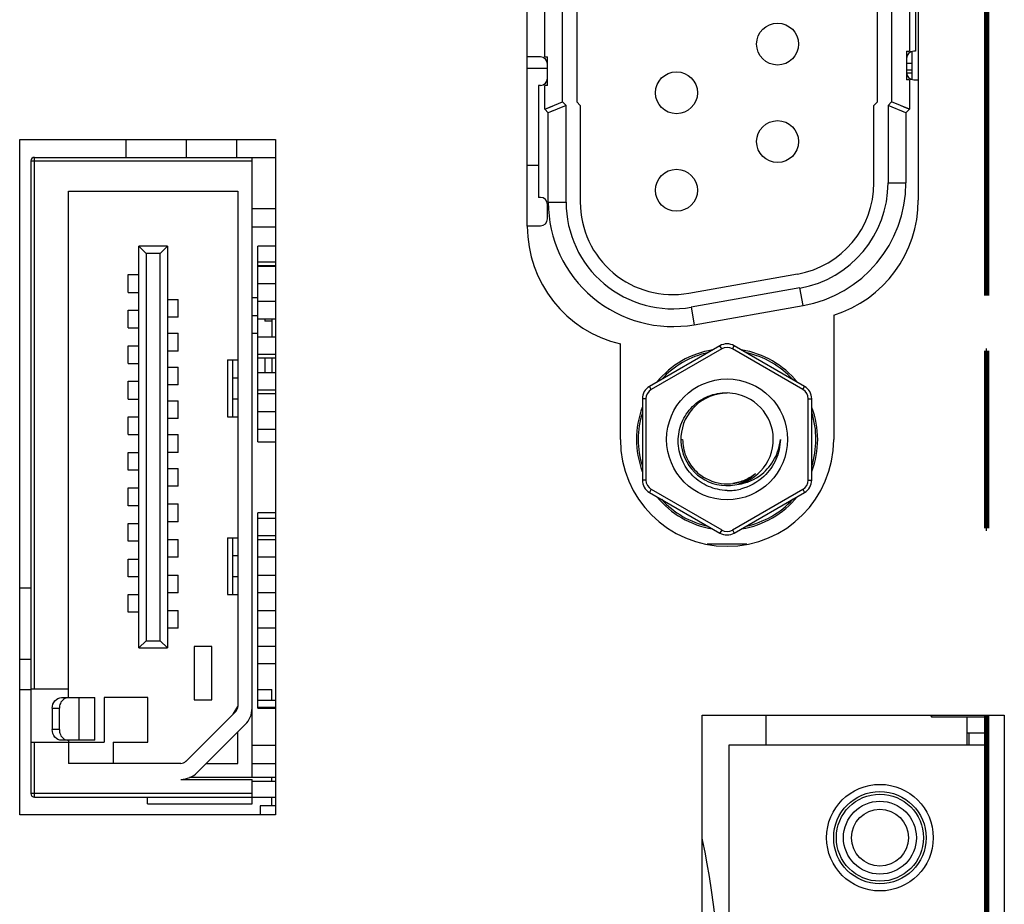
# Model space of a CAD drawing. Header units: millimetres. Extents: x 0 to 1427, y 0 to 1009.
# Tile 9 of 32: x 98 to 125, y 527 to 552. Entities that reach past the tile are written whole.
import ezdxf

# ---------------------------------------------------------------- set-up
doc = ezdxf.new("R2010")
doc.units = ezdxf.units.MM
doc.header["$LTSCALE"] = 65.395
for name, color, linetype in [('AUDIO_CONNECTOR_SET-SHAPE', 7, 'CONTINUOUS'), ('C-0284539-5-B-3D-SHAPE', 7, 'CONTINUOUS'), ('C-1-338168-2-G-3D-SHAPE', 7, 'CONTINUOUS'), ('D-SUB_CONN-SHAPE', 7, 'CONTINUOUS'), ('HEATSINK_1960062791T001_5-SHAPE', 7, 'CONTINUOUS'), ('ISO7045-M3X8-4_8-SHAPE', 7, 'CONTINUOUS'), ('MIO-5251-SHAPE', 7, 'CONTINUOUS'), ('NUT_M3-SHAPE', 7, 'CONTINUOUS'), ('REAR_CASE-PCVIEW17_2BAY-V-SHAPE', 7, 'CONTINUOUS'), ('SUB_PCB_DSUB-SHAPE', 7, 'CONTINUOUS')]:
    doc.layers.add(name, color=color, linetype=linetype)

msp = doc.modelspace()

# ---------------------------------------------------------------- linework, layer by layer
at = {"layer": 'AUDIO_CONNECTOR_SET-SHAPE', "color": 7, "linetype": 'Continuous'}
msp.add_lwpolyline([(117.415, 520.835), (117.41, 521.554), (117.395, 522.332), (117.37, 523.066), (117.336, 523.752), (117.296, 524.391), (117.251, 524.986), (117.201, 525.535), (117.148, 526.046), (117.093, 526.519), (117.036, 526.959), (116.977, 527.367), (116.917, 527.747), (116.856, 528.1), (116.795, 528.429), (116.734, 528.736), (116.715, 528.827)], dxfattribs=at)
at = {"layer": 'C-0284539-5-B-3D-SHAPE', "color": 7, "linetype": 'Continuous'}
for p, q in [((124.715, 531.44), (117.465, 531.44)), ((117.465, 531.44), (117.465, 503.64)), ((124.715, 531.44), (124.715, 503.64))]:
    msp.add_line(p, q, dxfattribs=at)
for radius in [1.5, 1.3, 1.225, 1.025, 0.8]:
    msp.add_circle((121.715, 528.84), radius, dxfattribs=at)
at = {"layer": 'C-1-338168-2-G-3D-SHAPE', "color": 7, "linetype": 'Continuous'}
for p, q in [((112.785, 549.54), (112.785, 555.54)), ((113.185, 555.54), (113.185, 549.54)), ((121.645, 549.54), (121.645, 555.54)), ((122.045, 555.54), (122.045, 549.54)), ((112.285, 550.805), (112.285, 554.275)), ((122.545, 554.115), (122.545, 550.965)), ((122.715, 554.115), (122.715, 550.965)), ((122.465, 550.965), (122.545, 550.965)), ((122.465, 550.965), (122.465, 550.165)), ((122.615, 550.957), (122.615, 550.172)), ((122.715, 550.965), (122.665, 550.965)), ((112.165, 550.805), (111.795, 550.805)), ((112.285, 550.805), (112.365, 550.805)), ((112.365, 550.005), (112.365, 550.805)), ((122.615, 550.618), (122.465, 550.618)), ((122.615, 550.347), (122.465, 550.347)), ((122.545, 550.165), (122.465, 550.165)), ((122.545, 550.165), (122.545, 549.332)), ((122.665, 550.165), (122.795, 550.165)), ((112.165, 550.005), (112.115, 550.005)), ((112.115, 550.005), (112.115, 546.855)), ((112.365, 550.005), (112.285, 550.005)), ((112.285, 549.332), (112.285, 550.005)), ((112.285, 549.332), (112.785, 549.54)), ((112.285, 549.332), (112.367, 549.366)), ((112.285, 549.332), (112.385, 549.232)), ((112.367, 549.366), (112.52, 549.43)), ((112.885, 549.44), (112.385, 549.232)), ((112.62, 549.33), (112.467, 549.266)), ((112.885, 549.44), (112.785, 549.54)), ((112.885, 546.72), (112.885, 549.44)), ((113.185, 549.54), (113.285, 549.44)), ((113.285, 549.44), (113.285, 546.72)), ((121.545, 549.44), (121.645, 549.54)), ((121.545, 547.259), (121.545, 549.44)), ((122.045, 549.54), (121.945, 549.44)), ((122.445, 549.232), (121.945, 549.44)), ((121.945, 549.44), (121.945, 547.259)), ((122.545, 549.332), (122.045, 549.54)), ((122.463, 549.367), (122.31, 549.43)), ((122.445, 549.232), (122.545, 549.332)), ((122.545, 549.332), (122.463, 549.367)), ((112.467, 549.266), (112.385, 549.232)), ((112.385, 546.72), (112.385, 549.232)), ((122.445, 549.232), (122.445, 547.259)), ((121.945, 547.259), (122.445, 547.259)), ((112.165, 546.855), (112.115, 546.855)), ((112.365, 546.255), (112.365, 546.655)), ((112.385, 546.72), (112.885, 546.72)), ((111.795, 546.055), (112.165, 546.055)), ((116.336, 544.159), (119.396, 544.699)), ((119.466, 544.305), (116.406, 543.765)), ((119.553, 543.812), (119.466, 544.305)), ((116.406, 543.765), (116.493, 543.273)), ((116.493, 543.273), (119.553, 543.812)), ((117.976, 537.095), (116.854, 537.095))]:
    msp.add_line(p, q, dxfattribs=at)
msp.add_lwpolyline([(122.445, 549.232), (122.362, 549.266), (122.283, 549.299)], dxfattribs=at)
for centre in [(118.837, 551.168), (115.992, 549.797), (118.837, 548.425), (115.992, 547.054)]:
    msp.add_circle(centre, 0.59, dxfattribs=at)
for centre, radius, start, end in [((122.665, 550.765), 0.2, 90, 180), ((112.165, 550.605), 0.2, 0, 90), ((112.165, 550.205), 0.2, 270, 0), ((122.665, 550.365), 0.2, 180, 270), ((118.945, 547.259), 2.6, 280, 0), ((118.945, 547.259), 3, 280, 0), ((118.945, 547.259), 3.5, 280, 0), ((112.165, 546.655), 0.2, 0, 90), ((115.885, 546.72), 3.5, 180, 280), ((115.885, 546.72), 3, 180, 280), ((115.885, 546.72), 2.6, 180, 280), ((112.165, 546.255), 0.2, 270, 0), ((117.415, 540.045), 2.55, 99.2675, 140.7192), ((117.415, 540.045), 2.5, 102.3364, 137.6286), ((117.415, 540.045), 2.55, 39.2749, 80.7304), ((117.415, 540.045), 2.5, 42.3384, 77.654), ((117.415, 540.045), 2.55, 159.2775, 200.7241), ((117.415, 540.045), 2.5, 162.3261, 197.6495), ((117.415, 540.045), 2.5, 342.3261, 17.6495), ((117.415, 540.045), 2.55, 339.2775, 20.7241), ((117.415, 540.045), 2.55, 219.2749, 260.7304), ((117.415, 540.045), 2.5, 222.3384, 257.654), ((117.415, 540.045), 2.55, 279.2675, 320.7192), ((117.415, 540.045), 2.5, 282.3364, 317.6286)]:
    msp.add_arc(centre, radius, start, end, dxfattribs=at)
at = {"layer": 'D-SUB_CONN-SHAPE', "color": 7, "linetype": 'Continuous'}
for p, q in [((122.465, 550.44), (122.615, 550.44)), ((118.515, 531.44), (118.515, 532.29)), ((124.165, 532.24), (124.165, 531.44)), ((124.165, 531.79), (124.715, 531.79)), ((124.215, 531.79), (124.215, 531.44))]:
    msp.add_line(p, q, dxfattribs=at)
at = {"layer": 'HEATSINK_1960062791T001_5-SHAPE', "color": 7, "linetype": 'Continuous'}
for p, q in [((100.511, 547.98), (100.511, 548.48)), ((97.831, 535.863), (97.515, 535.863)), ((97.515, 533.863), (97.831, 533.863))]:
    msp.add_line(p, q, dxfattribs=at)
at = {"layer": 'ISO7045-M3X8-4_8-SHAPE', "color": 7, "linetype": 'Continuous'}
for p, q in [((123.163, 532.29), (123.163, 532.24)), ((123.163, 532.24), (124.715, 532.24))]:
    msp.add_line(p, q, dxfattribs=at)
msp.add_arc((127.306, 535.04), 5, 213.3783, 214.0558, dxfattribs=at)
at = {"layer": 'MIO-5251-SHAPE', "color": 7, "linetype": 'Continuous'}
for p, q in [((111.795, 550.49), (112.365, 550.49)), ((102.211, 547.98), (102.211, 548.48)), ((103.611, 548.48), (103.611, 547.972)), ((97.931, 547.98), (104.711, 547.98)), ((97.931, 533.03), (97.931, 547.98)), ((104.051, 530.53), (104.051, 547.98)), ((97.831, 547.88), (104.051, 547.88)), ((97.831, 547.88), (97.831, 530.08)), ((111.795, 547.76), (112.115, 547.76)), ((98.891, 547.03), (103.651, 547.03)), ((98.891, 532.78), (98.891, 547.03)), ((103.651, 547.03), (103.651, 532.53)), ((104.711, 546.53), (104.051, 546.53)), ((104.051, 546.03), (104.711, 546.03)), ((101.671, 545.48), (100.871, 545.48)), ((100.871, 545.48), (101.071, 545.28)), ((100.871, 534.18), (100.871, 545.48)), ((101.471, 545.28), (101.671, 545.48)), ((101.671, 545.48), (101.671, 534.18)), ((104.711, 545.48), (104.211, 545.48)), ((104.211, 539.98), (104.211, 545.48)), ((101.471, 545.28), (101.071, 545.28)), ((101.071, 545.28), (101.071, 534.38)), ((101.471, 534.38), (101.471, 545.28)), ((104.711, 545.03), (104.211, 545.03)), ((104.711, 544.93), (104.211, 544.93)), ((104.711, 544.914), (104.211, 544.914)), ((100.571, 544.68), (100.871, 544.68)), ((100.571, 544.18), (100.571, 544.68)), ((104.211, 544.43), (104.711, 544.43)), ((100.571, 544.18), (100.871, 544.18)), ((104.211, 544.03), (104.051, 544.03)), ((101.671, 543.98), (101.971, 543.98)), ((101.971, 543.48), (101.971, 543.98)), ((104.211, 543.93), (104.711, 543.93)), ((100.571, 543.68), (100.871, 543.68)), ((100.571, 543.18), (100.571, 543.68)), ((101.971, 543.48), (101.671, 543.48)), ((104.051, 543.53), (104.211, 543.53)), ((104.711, 543.43), (104.211, 543.43)), ((104.411, 543.43), (104.411, 543.373)), ((104.611, 543.373), (104.411, 543.373)), ((104.611, 543.43), (104.611, 542.93)), ((100.571, 543.18), (100.871, 543.18)), ((101.671, 543.03), (101.971, 543.03)), ((101.971, 542.53), (101.971, 543.03)), ((104.051, 543.03), (104.211, 543.03)), ((104.211, 542.93), (104.711, 542.93)), ((100.571, 542.68), (100.871, 542.68)), ((100.571, 542.18), (100.571, 542.68)), ((101.971, 542.53), (101.671, 542.53)), ((104.711, 542.43), (104.211, 542.43)), ((100.571, 542.18), (100.871, 542.18)), ((103.361, 542.28), (103.651, 542.28)), ((103.361, 542.28), (103.361, 540.68)), ((103.511, 540.68), (103.511, 542.28)), ((104.711, 542.33), (104.211, 542.33)), ((104.411, 542.33), (104.411, 541.93)), ((104.611, 542.33), (104.611, 541.93)), ((101.671, 542.08), (101.971, 542.08)), ((101.971, 541.58), (101.971, 542.08)), ((104.211, 541.93), (104.711, 541.93)), ((100.571, 541.68), (100.871, 541.68)), ((100.571, 541.18), (100.571, 541.68)), ((101.971, 541.58), (101.671, 541.58)), ((103.511, 541.78), (103.651, 541.78)), ((104.711, 541.43), (104.211, 541.43)), ((104.711, 541.33), (104.211, 541.33)), ((100.571, 541.18), (100.871, 541.18)), ((101.671, 541.13), (101.971, 541.13)), ((101.971, 540.63), (101.971, 541.13)), ((103.651, 541.18), (103.511, 541.18)), ((104.211, 540.83), (104.711, 540.83)), ((100.571, 540.68), (100.871, 540.68)), ((100.571, 540.18), (100.571, 540.68)), ((101.971, 540.63), (101.671, 540.63)), ((103.361, 540.68), (103.651, 540.68)), ((100.571, 540.18), (100.871, 540.18)), ((101.671, 540.18), (101.971, 540.18)), ((101.971, 539.68), (101.971, 540.18)), ((104.211, 540.33), (104.711, 540.33)), ((104.211, 539.98), (104.711, 539.98)), ((100.571, 539.68), (100.871, 539.68)), ((100.571, 539.18), (100.571, 539.68)), ((101.971, 539.68), (101.671, 539.68)), ((100.871, 539.18), (100.571, 539.18)), ((101.671, 539.23), (101.971, 539.23)), ((101.971, 538.73), (101.971, 539.23)), ((100.571, 538.68), (100.871, 538.68)), ((100.571, 538.18), (100.571, 538.68)), ((101.971, 538.73), (101.671, 538.73)), ((101.671, 538.23), (101.971, 538.23)), ((101.971, 537.73), (101.971, 538.23)), ((100.871, 538.18), (100.571, 538.18)), ((104.711, 537.98), (104.211, 537.98)), ((104.211, 532.48), (104.211, 537.98)), ((100.571, 537.68), (100.871, 537.68)), ((100.571, 537.18), (100.571, 537.68)), ((101.971, 537.73), (101.671, 537.73)), ((104.211, 537.83), (104.711, 537.83)), ((100.871, 537.18), (100.571, 537.18)), ((101.671, 537.23), (101.971, 537.23)), ((101.971, 536.73), (101.971, 537.23)), ((103.361, 537.28), (103.651, 537.28)), ((103.361, 537.28), (103.361, 535.68)), ((103.511, 535.68), (103.511, 537.28)), ((104.711, 537.33), (104.211, 537.33)), ((104.211, 537.23), (104.711, 537.23)), ((100.571, 536.68), (100.871, 536.68)), ((100.571, 536.18), (100.571, 536.68)), ((101.971, 536.73), (101.671, 536.73)), ((103.511, 536.78), (103.651, 536.78)), ((104.711, 536.73), (104.211, 536.73)), ((100.871, 536.18), (100.571, 536.18)), ((101.671, 536.23), (101.971, 536.23)), ((101.971, 535.73), (101.971, 536.23)), ((103.651, 536.18), (103.511, 536.18)), ((104.211, 536.23), (104.711, 536.23)), ((101.971, 535.73), (101.671, 535.73)), ((104.711, 535.73), (104.211, 535.73)), ((100.571, 535.68), (100.871, 535.68)), ((100.571, 535.18), (100.571, 535.68)), ((103.361, 535.68), (103.651, 535.68)), ((100.871, 535.18), (100.571, 535.18)), ((101.671, 535.23), (101.971, 535.23)), ((101.971, 534.73), (101.971, 535.23)), ((104.211, 535.23), (104.711, 535.23)), ((101.971, 534.73), (101.671, 534.73)), ((104.711, 534.73), (104.211, 534.73)), ((100.871, 534.18), (101.071, 534.38)), ((101.071, 534.38), (101.471, 534.38)), ((101.671, 534.18), (101.471, 534.38)), ((100.871, 534.18), (101.671, 534.18)), ((102.921, 534.22), (102.421, 534.22)), ((102.421, 534.22), (102.421, 532.72)), ((102.921, 532.72), (102.921, 534.22)), ((104.211, 534.23), (104.711, 534.23)), ((104.711, 533.73), (104.211, 533.73)), ((97.515, 533.007), (97.831, 533.007)), ((97.831, 533.03), (98.891, 533.03)), ((104.211, 533.007), (104.611, 533.007)), ((104.611, 532.705), (104.611, 533.007)), ((98.691, 532.78), (99.631, 532.78)), ((99.181, 532.78), (99.181, 531.58)), ((99.631, 531.58), (99.631, 532.78)), ((101.121, 532.78), (99.891, 532.78)), ((99.891, 532.78), (99.891, 531.53)), ((101.121, 531.53), (101.121, 532.78)), ((102.421, 532.72), (102.921, 532.72)), ((104.211, 532.705), (104.711, 532.705)), ((98.431, 532.48), (98.631, 532.48)), ((98.431, 532.48), (98.431, 531.88)), ((98.631, 531.88), (98.631, 532.48)), ((103.52, 532.316), (103.651, 532.53)), ((104.711, 532.505), (104.211, 532.505)), ((104.211, 532.48), (104.711, 532.48)), ((103.592, 532.388), (102.192, 530.988)), ((98.631, 531.88), (98.431, 531.88)), ((102.51, 530.67), (103.86, 532.02)), ((99.631, 531.58), (98.691, 531.58)), ((98.891, 531.58), (98.891, 530.93)), ((103.651, 530.93), (103.651, 531.811)), ((97.831, 531.53), (99.891, 531.53)), ((97.931, 529.98), (97.931, 531.53)), ((100.141, 531.53), (101.121, 531.53)), ((100.141, 531.53), (100.141, 530.93)), ((104.711, 531.43), (104.051, 531.43)), ((102.051, 530.93), (98.891, 530.93)), ((102.77, 530.93), (103.651, 530.93)), ((104.051, 530.93), (104.711, 530.93)), ((102.051, 530.48), (104.051, 530.48)), ((104.711, 530.53), (102.288, 530.53)), ((104.051, 529.792), (104.051, 530.48)), ((104.611, 530.43), (104.611, 530.53)), ((104.051, 530.43), (104.711, 530.43)), ((104.051, 530.08), (97.831, 530.08)), ((97.931, 529.98), (104.711, 529.98)), ((101.111, 529.792), (101.111, 529.98)), ((104.611, 529.734), (104.611, 529.98)), ((101.111, 529.792), (104.051, 529.792)), ((104.711, 529.734), (104.281, 529.734)), ((104.281, 529.734), (104.281, 529.48))]:
    msp.add_line(p, q, dxfattribs=at)
for centre, radius, start, end in [((97.931, 547.88), 0.1, 90, 180), ((103.451, 532.53), 0.2, 315, 0), ((103.401, 532.48), 0.65, 315, 0), ((102.051, 531.13), 0.2, 270, 315), ((102.023, 531.196), 0.717, 272.1905, 312.8095), ((97.931, 530.08), 0.1, 180, 270)]:
    msp.add_arc(centre, radius, start, end, dxfattribs=at)
for points, knots in [([(98.431, 532.48), (98.431, 532.555), (98.477, 532.705), (98.623, 532.78), (98.691, 532.78)], [0, 0, 0, 0, 0.525315, 1, 1, 1, 1]), ([(98.891, 532.78), (98.843, 532.78), (98.743, 532.746), (98.68, 532.663), (98.659, 532.616)], [0, 0, 0, 0, 0.482447, 1, 1, 1, 1]), ([(98.691, 531.58), (98.623, 531.58), (98.477, 531.654), (98.431, 531.805), (98.431, 531.88)], [0, 0, 0, 0, 0.474685, 1, 1, 1, 1]), ([(98.659, 531.743), (98.68, 531.697), (98.743, 531.614), (98.843, 531.58), (98.891, 531.58)], [0, 0, 0, 0, 0.517552, 1, 1, 1, 1])]:
    msp.add_open_spline(points, degree=3, knots=knots, dxfattribs=at)
for points in [[(98.659, 532.616), (98.64, 532.574), (98.631, 532.526), (98.631, 532.48)], [(98.631, 531.88), (98.631, 531.833), (98.64, 531.786), (98.659, 531.743)]]:
    msp.add_open_spline(points, degree=3, dxfattribs=at)
at = {"layer": 'NUT_M3-SHAPE', "color": 7, "linetype": 'Continuous'}
for p, q in [((117.215, 542.679), (115.233, 541.535)), ((117.265, 542.592), (117.215, 542.679)), ((117.565, 542.592), (117.615, 542.679)), ((119.596, 541.535), (117.615, 542.679)), ((117.265, 542.592), (115.283, 541.448)), ((119.546, 541.448), (117.565, 542.592)), ((115.283, 541.448), (115.233, 541.535)), ((119.546, 541.448), (119.596, 541.535)), ((115.133, 541.189), (115.033, 541.189)), ((115.033, 541.189), (115.033, 538.9)), ((115.133, 541.189), (115.133, 538.9)), ((119.696, 541.189), (119.796, 541.189)), ((119.696, 538.9), (119.696, 541.189)), ((119.796, 538.9), (119.796, 541.189)), ((116.128, 540.045), (116.165, 540.045)), ((115.133, 538.9), (115.033, 538.9)), ((119.696, 538.9), (119.796, 538.9)), ((115.283, 538.641), (115.233, 538.554)), ((115.233, 538.554), (117.215, 537.41)), ((115.283, 538.641), (117.265, 537.497)), ((117.565, 537.497), (119.546, 538.641)), ((117.615, 537.41), (119.596, 538.554)), ((119.546, 538.641), (119.596, 538.554)), ((117.265, 537.497), (117.215, 537.41)), ((117.565, 537.497), (117.615, 537.41))]:
    msp.add_line(p, q, dxfattribs=at)
msp.add_circle((117.415, 540.045), 1.7, dxfattribs=at)
for centre, radius, start, end in [((117.415, 542.333), 0.4, 60, 120), ((117.415, 542.333), 0.3, 60, 120), ((115.433, 541.189), 0.4, 120, 180), ((115.433, 541.189), 0.3, 120, 180), ((117.415, 540.045), 1.3, 90, 76.077), ((117.374, 540.046), 1.309, 74.3331, 88.2181), ((119.396, 541.189), 0.3, 0, 60), ((119.396, 541.189), 0.4, 0, 60), ((117.418, 540.048), 1.255, 223.0321, 233.8282), ((115.433, 538.9), 0.4, 180, 240), ((115.433, 538.9), 0.3, 180, 240), ((117.415, 540.046), 1.252, 266.4294, 277.3129), ((117.415, 540.043), 1.249, 277.3093, 288.2141), ((119.396, 538.9), 0.3, 300, 0), ((119.396, 538.9), 0.4, 300, 0), ((117.454, 540.057), 1.449, 268.4407, 283.4136), ((117.415, 537.756), 0.4, 240, 300), ((117.415, 537.756), 0.3, 240, 300)]:
    msp.add_arc(centre, radius, start, end, dxfattribs=at)
for points, knots in [([(117.415, 538.608), (117.236, 538.613), (116.878, 538.692), (116.423, 538.999), (116.117, 539.456), (116.005, 539.994), (116.109, 540.534), (116.413, 540.993), (116.873, 541.295), (117.236, 541.36), (117.415, 541.354)], [0, 0, 0, 0, 0.124901, 0.250119, 0.375061, 0.50011, 0.625132, 0.75004, 0.875158, 1, 1, 1, 1]), ([(116.165, 540.045), (116.165, 539.889), (116.224, 539.575), (116.394, 539.306), (116.5, 539.192)], [0, 0, 0, 0, 0.499963, 1, 1, 1, 1]), ([(118.392, 539.067), (118.539, 539.185), (118.786, 539.486), (118.896, 539.857), (118.915, 540.045)], [0, 0, 0, 0, 0.499832, 1, 1, 1, 1]), ([(118.915, 540.045), (118.91, 539.851), (118.823, 539.464), (118.593, 539.139), (118.453, 539.006)], [0, 0, 0, 0, 0.500003, 1, 1, 1, 1])]:
    msp.add_open_spline(points, degree=3, knots=knots, dxfattribs=at)
for points in [[(117.728, 538.783), (117.967, 538.813), (118.204, 538.917), (118.392, 539.067)], [(118.217, 539.086), (118.084, 538.953), (117.916, 538.849), (117.739, 538.787)], [(117.805, 538.857), (117.954, 538.906), (118.096, 538.985), (118.217, 539.086)], [(118.217, 539.086), (118.126, 539.01), (118.024, 538.947), (117.916, 538.9)], [(116.677, 539.036), (116.866, 538.897), (117.103, 538.812), (117.337, 538.797)], [(117.916, 538.9), (117.808, 538.853), (117.693, 538.82), (117.576, 538.805)], [(118.453, 539.006), (118.271, 538.834), (118.035, 538.705), (117.79, 538.647)]]:
    msp.add_open_spline(points, degree=3, dxfattribs=at)
at = {"layer": 'REAR_CASE-PCVIEW17_2BAY-V-SHAPE', "color": 7, "linetype": 'Continuous'}
for p, q in [((111.795, 546.04), (111.795, 559.04)), ((122.795, 558.299), (122.795, 546.78)), ((97.515, 548.48), (104.715, 548.48)), ((97.515, 529.48), (97.515, 548.48)), ((104.715, 548.48), (104.715, 529.48)), ((120.415, 543.537), (120.415, 540.04)), ((114.415, 540.04), (114.415, 542.73)), ((116.715, 532.29), (125.215, 532.29)), ((116.715, 502.79), (116.715, 532.29)), ((125.215, 532.29), (125.215, 502.79)), ((104.715, 529.48), (97.515, 529.48))]:
    msp.add_line(p, q, dxfattribs=at)
for centre, radius, start, end in [((119.395, 546.78), 3.4, 287.4576, 0), ((115.195, 546.04), 3.4, 180, 256.7376), ((117.415, 540.04), 3, 180, 0)]:
    msp.add_arc(centre, radius, start, end, dxfattribs=at)
at = {"layer": 'SUB_PCB_DSUB-SHAPE', "color": 7, "linetype": 'Continuous'}
for p, q in [((124.715, 542.477), (124.715, 542.602)), ((124.715, 542.477), (124.715, 542.602)), ((124.715, 542.177), (124.715, 542.302)), ((124.715, 542.177), (124.715, 542.302)), ((124.715, 537.777), (124.715, 537.902)), ((124.715, 537.777), (124.715, 537.902)), ((124.715, 537.477), (124.715, 537.602)), ((124.715, 537.477), (124.715, 537.602))]:
    msp.add_line(p, q, dxfattribs=at)
at = {"layer": 'SUB_PCB_DSUB-SHAPE', "color": 7, "linetype": 'Continuous', "const_width": 0.149}
for points in [[(124.715, 544.09), (124.715, 560.99)], [(124.715, 537.54), (124.715, 542.54)], [(124.715, 531.44), (124.715, 503.64)]]:
    msp.add_lwpolyline(points, dxfattribs=at)
at = {"layer": 'SUB_PCB_DSUB-SHAPE', "color": 4, "linetype": 'Continuous', "const_width": 0.149}
msp.add_lwpolyline([(124.715, 531.44), (124.715, 532.29)], dxfattribs=at)

doc.saveas('drawing.dxf')
